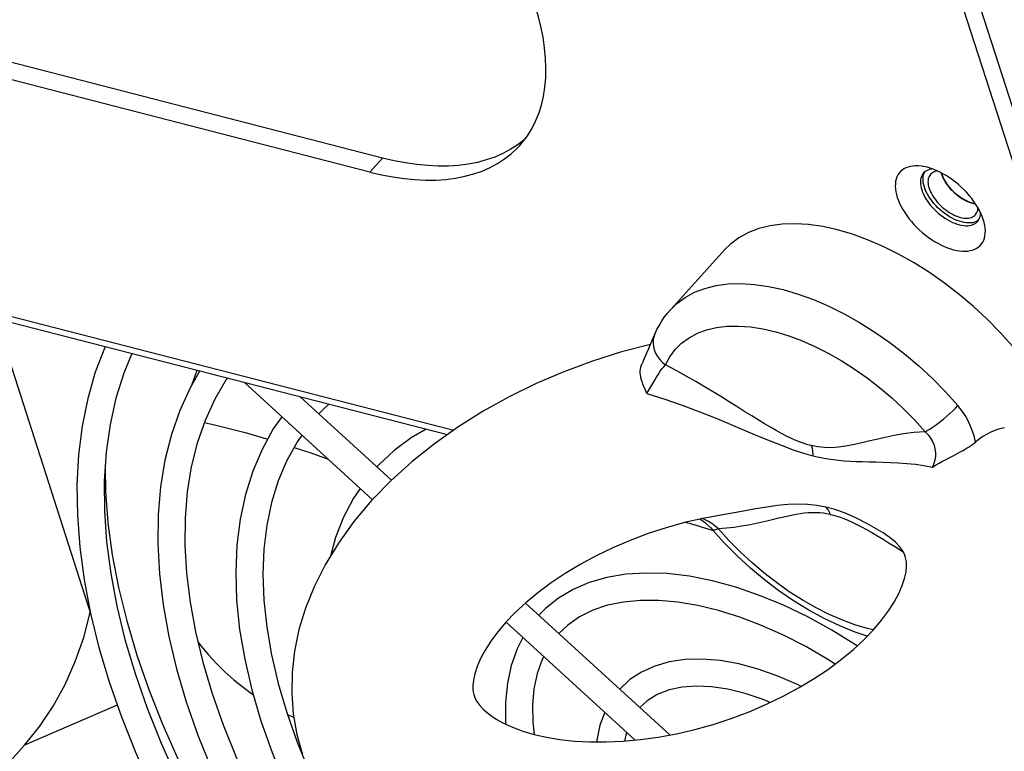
# Model space of a CAD drawing. Extents: x -4139 to -1089, y -1564 to 1941.
# Tile 33 of 160: x -1928 to -1863, y -1424 to -1375. Entities that reach past the tile are written whole.
import ezdxf

# ---------------------------------------------------------------- set-up
doc = ezdxf.new("R2010")
doc.units = 0
doc.header["$LTSCALE"] = 23.1
for name, color, linetype in [('DIAOHUAN_M12_2_1_AM_0', 7, 'CONTINUOUS'), ('E_FENGSHANZHAO_D120_2_10_1', 7, 'CONTINUOUS'), ('E_FENGSHANZHAO_D120_2_2_1_', 7, 'CONTINUOUS'), ('E_FENGSHANZHAO_D120_2_3_1_', 7, 'CONTINUOUS'), ('E_FENGSHANZHAO_D120_2_5_1_', 7, 'CONTINUOUS'), ('E_FENGSHANZHAO_D120_2_6_1_', 7, 'CONTINUOUS'), ('E_FENGSHANZHAO_D120_2_7_1_', 7, 'CONTINUOUS'), ('E_FENGSHANZHAO_D120_2_8_1_', 7, 'CONTINUOUS'), ('E_FENGSHANZHAO_D120_2_9_1_', 7, 'CONTINUOUS'), ('FAN_ADDA_AD1224UB-F51_4_1_', 7, 'CONTINUOUS'), ('SE5M_BOTTOM_A_3_1_1_AM_0', 7, 'CONTINUOUS'), ('SE5M_RIGHT_P1_A_5_1_1_AM_0', 7, 'CONTINUOUS'), ('SE5M_RIGHT_P1_A_5_4_1_AM_0', 7, 'CONTINUOUS')]:
    doc.layers.add(name, color=color, linetype=linetype)

msp = doc.modelspace()

# ---------------------------------------------------------------- linework, layer by layer
at = {"layer": 'DIAOHUAN_M12_2_1_AM_0', "color": 7}
for p, q in [((-1884.977, -1394.518), (-1881.39, -1390.558)), ((-1881.663, -1408.129), (-1881.664, -1408.129)), ((-1882.221, -1409.102), (-1882.221, -1409.102)), ((-1870.906, -1409.318), (-1870.907, -1409.318))]:
    msp.add_line(p, q, dxfattribs=at)
at = {"layer": 'DIAOHUAN_M12_2_1_AM_0', "color": 2}
for p, q in [((-1870.092, -1410.243), (-1869.593, -1410.556)), ((-1871.57, -1415.738), (-1871.943, -1415.652))]:
    msp.add_line(p, q, dxfattribs=at)
for points in [[(-1873.945, -1389.247), (-1874.913, -1389.034), (-1875.848, -1388.9), (-1876.746, -1388.846), (-1877.599, -1388.872), (-1878.403, -1388.979), (-1879.151, -1389.165), (-1879.838, -1389.43), (-1880.46, -1389.771), (-1881.012, -1390.187), (-1881.39, -1390.558)], [(-1857.856, -1407.212), (-1857.867, -1406.382), (-1857.963, -1405.513), (-1858.143, -1404.611), (-1858.406, -1403.682), (-1858.749, -1402.731), (-1859.172, -1401.767), (-1859.67, -1400.794), (-1860.241, -1399.821), (-1860.88, -1398.853), (-1861.584, -1397.897), (-1862.346, -1396.959), (-1863.163, -1396.047), (-1864.029, -1395.166), (-1864.937, -1394.323), (-1865.882, -1393.522), (-1866.856, -1392.77), (-1867.854, -1392.072), (-1868.869, -1391.432), (-1869.893, -1390.855), (-1870.919, -1390.345), (-1871.942, -1389.905), (-1872.953, -1389.538), (-1873.945, -1389.247)], [(-1884.977, -1394.518), (-1884.584, -1394.133), (-1884.031, -1393.721), (-1883.41, -1393.383), (-1882.724, -1393.121), (-1881.977, -1392.937), (-1881.176, -1392.831), (-1880.324, -1392.806), (-1879.429, -1392.86), (-1878.496, -1392.994), (-1877.532, -1393.207)], [(-1877.532, -1393.207), (-1876.543, -1393.497), (-1875.536, -1393.862), (-1874.517, -1394.3), (-1873.494, -1394.808), (-1872.473, -1395.382), (-1871.461, -1396.019), (-1870.466, -1396.713), (-1869.494, -1397.462), (-1868.552, -1398.258), (-1867.646, -1399.098), (-1866.781, -1399.975), (-1865.965, -1400.883)], [(-1885.322, -1398.193), (-1885.035, -1397.652), (-1884.68, -1397.171), (-1884.256, -1396.749), (-1883.767, -1396.389), (-1883.217, -1396.097), (-1882.61, -1395.871), (-1881.949, -1395.716), (-1881.24, -1395.63), (-1880.487, -1395.617), (-1879.695, -1395.674), (-1878.874, -1395.801), (-1878.019, -1396)], [(-1886.031, -1396.148), (-1886.098, -1396.336), (-1886.138, -1396.54), (-1886.147, -1396.755), (-1886.124, -1396.974), (-1886.068, -1397.197), (-1885.979, -1397.417), (-1885.858, -1397.63), (-1885.708, -1397.833), (-1885.528, -1398.022), (-1885.322, -1398.193)], [(-1878.019, -1396), (-1877.168, -1396.259), (-1876.309, -1396.58), (-1875.437, -1396.962), (-1874.563, -1397.403), (-1873.692, -1397.899), (-1872.828, -1398.448), (-1871.98, -1399.045), (-1871.15, -1399.687), (-1870.347, -1400.37), (-1869.573, -1401.088), (-1868.838, -1401.836), (-1868.139, -1402.614)], [(-1886.557, -1400.083), (-1886.42, -1399.866), (-1886.286, -1399.643), (-1886.159, -1399.422), (-1886.037, -1399.204), (-1885.915, -1398.994), (-1885.796, -1398.795), (-1885.678, -1398.614), (-1885.56, -1398.452), (-1885.441, -1398.31), (-1885.322, -1398.193)], [(-1875.677, -1403.532), (-1875.903, -1403.471), (-1876.147, -1403.394), (-1876.41, -1403.299), (-1876.691, -1403.186), (-1876.99, -1403.053), (-1877.309, -1402.899), (-1877.646, -1402.725), (-1878.003, -1402.531), (-1878.377, -1402.317), (-1878.771, -1402.084), (-1879.183, -1401.834), (-1879.615, -1401.568), (-1880.066, -1401.286), (-1880.539, -1400.989), (-1881.034, -1400.678), (-1881.556, -1400.352), (-1882.11, -1400.011), (-1882.694, -1399.658), (-1883.309, -1399.295), (-1883.953, -1398.927), (-1884.624, -1398.56), (-1885.322, -1398.193)], [(-1886.557, -1400.083), (-1885.369, -1400.457), (-1884.224, -1400.862), (-1883.109, -1401.281), (-1882.044, -1401.702), (-1881.046, -1402.113), (-1880.106, -1402.506), (-1879.227, -1402.877), (-1878.399, -1403.219), (-1877.611, -1403.531), (-1876.874, -1403.805), (-1876.195, -1404.028), (-1875.568, -1404.203)], [(-1868.139, -1402.614), (-1867.991, -1402.539), (-1867.829, -1402.445), (-1867.658, -1402.336), (-1867.477, -1402.212), (-1867.287, -1402.073), (-1867.09, -1401.921), (-1866.888, -1401.758), (-1866.688, -1401.586), (-1866.492, -1401.41), (-1866.304, -1401.232), (-1866.127, -1401.055), (-1865.965, -1400.883)], [(-1864.797, -1403.299), (-1864.896, -1402.875), (-1865.033, -1402.456), (-1865.21, -1402.041), (-1865.426, -1401.636), (-1865.677, -1401.251), (-1865.965, -1400.883)], [(-1868.139, -1402.614), (-1868.871, -1402.675), (-1869.557, -1402.758), (-1870.195, -1402.866), (-1870.791, -1402.989), (-1871.35, -1403.118), (-1871.883, -1403.247), (-1872.406, -1403.374), (-1872.913, -1403.488), (-1873.4, -1403.58), (-1873.873, -1403.646), (-1874.338, -1403.676), (-1874.794, -1403.669), (-1875.24, -1403.621), (-1875.677, -1403.532)], [(-1868.139, -1402.614), (-1867.94, -1402.814), (-1867.773, -1403.032), (-1867.642, -1403.261), (-1867.545, -1403.499), (-1867.481, -1403.746), (-1867.451, -1403.996), (-1867.455, -1404.244), (-1867.489, -1404.487), (-1867.551, -1404.726), (-1867.641, -1404.95)], [(-1875.677, -1403.532), (-1875.646, -1403.634), (-1875.62, -1403.741), (-1875.6, -1403.852), (-1875.584, -1403.966), (-1875.574, -1404.083), (-1875.568, -1404.203)], [(-1875.568, -1404.203), (-1875.25, -1404.279), (-1874.92, -1404.347), (-1874.578, -1404.407), (-1874.225, -1404.459), (-1873.861, -1404.501), (-1873.485, -1404.534), (-1873.097, -1404.559), (-1872.696, -1404.577), (-1872.28, -1404.591), (-1871.848, -1404.601), (-1871.396, -1404.611), (-1870.923, -1404.624), (-1870.422, -1404.642), (-1869.898, -1404.67), (-1869.345, -1404.711), (-1868.778, -1404.771), (-1868.213, -1404.849), (-1867.641, -1404.95)], [(-1875.927, -1407.426), (-1876.567, -1407.412), (-1877.229, -1407.441), (-1877.909, -1407.507), (-1878.618, -1407.605), (-1879.372, -1407.728), (-1880.17, -1407.869), (-1881.025, -1408.021), (-1881.663, -1408.129)], [(-1874.709, -1407.599), (-1875.309, -1407.488), (-1875.927, -1407.426)], [(-1874.414, -1408.09), (-1874.635, -1408.045), (-1874.864, -1408.011), (-1875.103, -1407.987), (-1875.35, -1407.974), (-1875.605, -1407.974), (-1875.867, -1407.986), (-1876.137, -1408.011), (-1876.413, -1408.047), (-1876.697, -1408.094), (-1876.99, -1408.151), (-1877.293, -1408.217), (-1877.606, -1408.29), (-1877.931, -1408.368), (-1878.271, -1408.451), (-1878.626, -1408.537), (-1879.002, -1408.625), (-1879.403, -1408.712), (-1879.83, -1408.797), (-1880.285, -1408.875), (-1880.768, -1408.944), (-1881.281, -1408.998), (-1881.823, -1409.037)], [(-1870.907, -1409.318), (-1871.227, -1409.125), (-1871.987, -1408.693), (-1872.723, -1408.316), (-1873.428, -1408.006), (-1874.088, -1407.768), (-1874.709, -1407.599)], [(-1874.414, -1408.09), (-1874.452, -1407.994), (-1874.495, -1407.903), (-1874.542, -1407.817), (-1874.594, -1407.738), (-1874.65, -1407.665), (-1874.709, -1407.599)], [(-1874.414, -1408.09), (-1874.209, -1408.139), (-1873.99, -1408.202), (-1873.756, -1408.278), (-1873.507, -1408.37), (-1873.241, -1408.478), (-1872.959, -1408.604), (-1872.66, -1408.749), (-1872.344, -1408.911), (-1872.011, -1409.092), (-1871.661, -1409.29), (-1871.295, -1409.506), (-1870.911, -1409.737), (-1870.511, -1409.983), (-1870.092, -1410.243)], [(-1881.823, -1409.037), (-1882.04, -1408.856), (-1882.258, -1408.695), (-1882.474, -1408.56), (-1882.688, -1408.45), (-1882.899, -1408.366), (-1882.911, -1408.363)], [(-1881.823, -1409.037), (-1881.952, -1409.091), (-1882.057, -1409.123), (-1882.138, -1409.132), (-1882.196, -1409.12), (-1882.221, -1409.102)], [(-1871.943, -1415.652), (-1872.794, -1415.392), (-1873.653, -1415.072), (-1874.525, -1414.689), (-1875.399, -1414.249), (-1876.271, -1413.752), (-1877.134, -1413.204), (-1877.982, -1412.606), (-1878.812, -1411.964), (-1879.615, -1411.281), (-1880.389, -1410.563), (-1881.124, -1409.816), (-1881.823, -1409.037)]]:
    msp.add_lwpolyline(points, dxfattribs=at)
at = {"layer": 'DIAOHUAN_M12_2_1_AM_0', "color": 7}
for points in [[(-1886.031, -1396.148), (-1885.889, -1395.847), (-1885.733, -1395.558), (-1885.563, -1395.281), (-1885.381, -1395.015), (-1885.185, -1394.761), (-1884.977, -1394.518)], [(-1886.03, -1396.147), (-1886.087, -1396.276), (-1886.202, -1396.541), (-1886.447, -1397.116)], [(-1886.325, -1396.831), (-1888.238, -1397.331), (-1890.162, -1397.938), (-1892.05, -1398.638), (-1893.889, -1399.426), (-1895.676, -1400.301), (-1897.409, -1401.263), (-1899.067, -1402.304), (-1900.631, -1403.412), (-1902.107, -1404.591), (-1903.497, -1405.847), (-1904.786, -1407.175)], [(-1886.447, -1397.116), (-1886.578, -1397.42), (-1886.714, -1397.73), (-1886.854, -1398.042), (-1886.881, -1398.101)], [(-1886.557, -1400.083), (-1886.657, -1399.862), (-1886.744, -1399.659), (-1886.818, -1399.472), (-1886.879, -1399.298), (-1886.927, -1399.137), (-1886.961, -1398.987), (-1886.984, -1398.846), (-1886.995, -1398.714), (-1886.996, -1398.589), (-1886.986, -1398.47), (-1886.967, -1398.357), (-1886.939, -1398.249), (-1886.901, -1398.146), (-1886.881, -1398.101)], [(-1862.874, -1402.353), (-1863.109, -1402.402), (-1863.346, -1402.47), (-1863.584, -1402.556), (-1863.824, -1402.662), (-1864.065, -1402.788), (-1864.307, -1402.935), (-1864.551, -1403.106), (-1864.797, -1403.299)], [(-1866.236, -1404.183), (-1866.071, -1404.096), (-1865.914, -1404.012), (-1865.764, -1403.93), (-1865.62, -1403.849), (-1865.483, -1403.769), (-1865.352, -1403.69), (-1865.227, -1403.611), (-1865.109, -1403.533), (-1864.998, -1403.455), (-1864.894, -1403.377), (-1864.797, -1403.299)], [(-1867.641, -1404.95), (-1867.414, -1404.813), (-1867.195, -1404.688), (-1866.985, -1404.574), (-1866.784, -1404.468), (-1866.592, -1404.368), (-1866.236, -1404.183)], [(-1904.786, -1407.175), (-1905.959, -1408.567), (-1906.985, -1409.986), (-1907.867, -1411.432), (-1908.596, -1412.881), (-1909.166, -1414.299), (-1909.596, -1415.71), (-1909.894, -1417.137), (-1910.055, -1418.556), (-1910.078, -1419.951), (-1909.969, -1421.321), (-1909.728, -1422.657), (-1909.421, -1423.768)], [(-1881.663, -1408.129), (-1882.853, -1408.35), (-1884.067, -1408.632), (-1885.279, -1408.97), (-1886.479, -1409.362), (-1887.658, -1409.806), (-1888.806, -1410.297), (-1889.913, -1410.831), (-1890.971, -1411.402), (-1891.97, -1412.003), (-1892.906, -1412.629), (-1893.774, -1413.276), (-1894.566, -1413.932), (-1895.271, -1414.586), (-1895.892, -1415.232)], [(-1883.05, -1408.396), (-1882.977, -1408.435), (-1882.83, -1408.531), (-1882.677, -1408.648), (-1882.513, -1408.794), (-1882.33, -1408.979), (-1882.221, -1409.102)], [(-1871.97, -1416.155), (-1872.757, -1415.892), (-1873.791, -1415.473), (-1874.82, -1414.985), (-1875.838, -1414.431), (-1876.839, -1413.817), (-1877.819, -1413.146), (-1878.772, -1412.423), (-1879.694, -1411.653), (-1880.579, -1410.84), (-1881.423, -1409.987), (-1882.221, -1409.102)], [(-1869.45, -1410.869), (-1869.508, -1410.717), (-1869.636, -1410.475), (-1869.826, -1410.212), (-1870.091, -1409.931), (-1870.44, -1409.635), (-1870.906, -1409.318)], [(-1871.557, -1415.725), (-1871.02, -1415.095), (-1870.561, -1414.48), (-1870.183, -1413.89), (-1869.88, -1413.33), (-1869.651, -1412.804), (-1869.492, -1412.323), (-1869.4, -1411.895), (-1869.365, -1411.525), (-1869.376, -1411.218), (-1869.425, -1410.956), (-1869.45, -1410.869)], [(-1895.892, -1415.232), (-1896.429, -1415.862), (-1896.888, -1416.477), (-1897.266, -1417.066), (-1897.569, -1417.627), (-1897.798, -1418.152), (-1897.957, -1418.634), (-1898.049, -1419.062), (-1898.084, -1419.431), (-1898.073, -1419.738), (-1898.024, -1420.001), (-1897.999, -1420.088)], [(-1897.999, -1420.088), (-1897.941, -1420.24), (-1897.813, -1420.481), (-1897.623, -1420.744), (-1897.358, -1421.026), (-1897.009, -1421.321), (-1896.575, -1421.619), (-1896.057, -1421.908), (-1895.459, -1422.182), (-1894.782, -1422.432), (-1894.031, -1422.653), (-1893.21, -1422.84), (-1892.32, -1422.987), (-1891.357, -1423.092), (-1890.334, -1423.148), (-1889.262, -1423.153), (-1888.144, -1423.103), (-1886.987, -1422.996), (-1885.801, -1422.83), (-1884.596, -1422.607), (-1883.382, -1422.325), (-1882.17, -1421.987), (-1880.97, -1421.595), (-1879.791, -1421.151), (-1878.643, -1420.66), (-1877.536, -1420.126), (-1876.478, -1419.555), (-1875.479, -1418.954), (-1874.543, -1418.328), (-1873.675, -1417.681), (-1872.883, -1417.024), (-1872.178, -1416.37), (-1871.557, -1415.725)], [(-1909.421, -1423.768), (-1909.357, -1423.959)]]:
    msp.add_lwpolyline(points, dxfattribs=at)
at = {"layer": 'E_FENGSHANZHAO_D120_2_10_1', "color": 7}
for points in [[(-1922.431, -1396.972), (-1922.458, -1397.027), (-1923.082, -1398.675), (-1923.58, -1400.415), (-1923.949, -1402.238), (-1924.187, -1404.14), (-1924.293, -1406.115), (-1924.266, -1408.159), (-1924.107, -1410.264), (-1923.816, -1412.426), (-1923.393, -1414.638), (-1922.841, -1416.89), (-1922.16, -1419.179)], [(-1920.656, -1397.429), (-1921.195, -1398.728), (-1921.717, -1400.393), (-1922.107, -1402.145), (-1922.363, -1403.977), (-1922.487, -1405.885), (-1922.477, -1407.864), (-1922.334, -1409.907), (-1922.06, -1412.01), (-1921.653, -1414.167), (-1921.115, -1416.375), (-1920.447, -1418.626)], [(-1920.447, -1418.626), (-1919.651, -1420.912), (-1918.729, -1423.228), (-1917.682, -1425.567), (-1916.515, -1427.921), (-1915.23, -1430.283), (-1913.831, -1432.646), (-1912.322, -1435.003), (-1910.708, -1437.346), (-1908.992, -1439.671), (-1907.18, -1441.968), (-1905.277, -1444.232), (-1903.289, -1446.455), (-1901.221, -1448.631), (-1899.08, -1450.753), (-1898.146, -1451.626)], [(-1922.16, -1419.179), (-1921.355, -1421.496), (-1920.426, -1423.837), (-1919.377, -1426.193), (-1918.211, -1428.561), (-1916.93, -1430.933), (-1915.54, -1433.303), (-1914.042, -1435.665), (-1912.443, -1438.012), (-1910.746, -1440.337), (-1908.956, -1442.635), (-1907.077, -1444.899), (-1905.116, -1447.124), (-1903.078, -1449.303), (-1900.967, -1451.43), (-1899.442, -1452.88)]]:
    msp.add_lwpolyline(points, dxfattribs=at)
at = {"layer": 'E_FENGSHANZHAO_D120_2_2_1_', "color": 7}
msp.add_line((-1887.911, -1422.508), (-1888.048, -1423.094), dxfattribs=at)
for points in [[(-1876.348, -1419.477), (-1876.578, -1419.358), (-1877.885, -1418.787), (-1879.184, -1418.327), (-1880.459, -1417.984), (-1881.702, -1417.762), (-1882.893, -1417.666), (-1884.021, -1417.696), (-1885.073, -1417.853), (-1886.037, -1418.13), (-1886.908, -1418.524), (-1887.677, -1419.028), (-1888.358, -1419.659)], [(-1878.388, -1420.537), (-1878.869, -1420.337), (-1880.051, -1419.946), (-1881.19, -1419.669), (-1882.271, -1419.508), (-1883.288, -1419.462), (-1884.23, -1419.53), (-1885.092, -1419.713), (-1885.872, -1420.014), (-1886.548, -1420.431), (-1887.03, -1420.874)], [(-1889.353, -1421.188), (-1889.665, -1422.053), (-1889.863, -1423.037), (-1889.87, -1423.15)]]:
    msp.add_lwpolyline(points, dxfattribs=at)
at = {"layer": 'E_FENGSHANZHAO_D120_2_3_1_', "color": 7}
for points in [[(-1872.632, -1416.791), (-1872.739, -1416.717), (-1874.314, -1415.747), (-1875.906, -1414.874), (-1877.503, -1414.106), (-1879.096, -1413.448), (-1880.673, -1412.905), (-1882.224, -1412.483), (-1883.739, -1412.184), (-1885.208, -1412.011), (-1886.617, -1411.968), (-1887.953, -1412.053), (-1889.208, -1412.266), (-1890.373, -1412.603), (-1891.441, -1413.061), (-1892.406, -1413.634), (-1893.263, -1414.319), (-1893.706, -1414.765)], [(-1874.097, -1417.995), (-1874.579, -1417.685), (-1876.042, -1416.839), (-1877.507, -1416.088), (-1878.965, -1415.436), (-1880.404, -1414.887), (-1881.813, -1414.446), (-1883.183, -1414.114), (-1884.505, -1413.892), (-1885.77, -1413.78), (-1886.971, -1413.779), (-1888.101, -1413.888), (-1889.156, -1414.108), (-1890.129, -1414.437), (-1891.014, -1414.879), (-1891.799, -1415.43), (-1892.377, -1415.981)], [(-1894.762, -1416.239), (-1895.152, -1416.997), (-1895.539, -1418.083), (-1895.797, -1419.26), (-1895.922, -1420.517), (-1895.911, -1421.846), (-1895.896, -1421.982)], [(-1893.388, -1417.496), (-1893.491, -1417.691), (-1893.822, -1418.627), (-1894.034, -1419.636), (-1894.128, -1420.714), (-1894.107, -1421.853), (-1894.015, -1422.657)]]:
    msp.add_lwpolyline(points, dxfattribs=at)
at = {"layer": 'E_FENGSHANZHAO_D120_2_5_1_', "color": 7}
for p, q in [((-1913.231, -1399.339), (-1904.732, -1407.116)), ((-1909.521, -1400.293), (-1903.474, -1405.827)), ((-1894.591, -1413.956), (-1885.045, -1422.69)), ((-1895.879, -1415.217), (-1887.342, -1423.028))]:
    msp.add_line(p, q, dxfattribs=at)
at = {"layer": 'E_FENGSHANZHAO_D120_2_6_1_', "color": 7}
msp.add_lwpolyline([(-1882.154, -1409.176), (-1883.655, -1408.718), (-1884.041, -1408.626)], dxfattribs=at)
at = {"layer": 'E_FENGSHANZHAO_D120_2_7_1_', "color": 7}
for points in [[(-1901.17, -1402.442), (-1902.16, -1403.017), (-1903.291, -1403.852), (-1904.308, -1404.799), (-1904.441, -1404.942)], [(-1905.553, -1406.365), (-1905.989, -1407.012), (-1906.644, -1408.269), (-1907.173, -1409.623), (-1907.512, -1410.85)]]:
    msp.add_lwpolyline(points, dxfattribs=at)
at = {"layer": 'E_FENGSHANZHAO_D120_2_8_1_', "color": 7}
msp.add_line((-1910.4, -1421.211), (-1909.71, -1423.177), dxfattribs=at)
for points in [[(-1907.607, -1400.786), (-1907.935, -1401.076), (-1908.276, -1401.433)], [(-1910.734, -1401.624), (-1911.293, -1402.429), (-1912.035, -1403.78), (-1912.651, -1405.23), (-1913.135, -1406.774), (-1913.487, -1408.408), (-1913.702, -1410.124), (-1913.781, -1411.916), (-1913.721, -1413.777), (-1913.523, -1415.701), (-1913.188, -1417.68), (-1912.717, -1419.703), (-1912.113, -1421.764)], [(-1909.395, -1402.849), (-1909.696, -1403.27), (-1910.393, -1404.52), (-1910.965, -1405.862), (-1911.41, -1407.293), (-1911.728, -1408.804), (-1911.918, -1410.391), (-1911.981, -1412.049), (-1911.917, -1413.773), (-1911.726, -1415.555), (-1911.41, -1417.392), (-1910.967, -1419.28), (-1910.4, -1421.211)], [(-1912.113, -1421.764), (-1911.378, -1423.854), (-1910.516, -1425.965), (-1909.53, -1428.091), (-1908.425, -1430.224), (-1907.202, -1432.358), (-1905.868, -1434.484), (-1904.429, -1436.595), (-1902.888, -1438.682), (-1901.252, -1440.738), (-1899.528, -1442.757), (-1897.72, -1444.731), (-1895.837, -1446.652), (-1894.41, -1448.013)], [(-1909.71, -1423.177), (-1908.899, -1425.171), (-1907.969, -1427.187), (-1906.924, -1429.215), (-1905.768, -1431.248), (-1904.505, -1433.279), (-1903.139, -1435.3), (-1901.675, -1437.304), (-1900.118, -1439.284), (-1898.473, -1441.231), (-1896.747, -1443.139), (-1894.946, -1445), (-1893.12, -1446.765)]]:
    msp.add_lwpolyline(points, dxfattribs=at)
at = {"layer": 'E_FENGSHANZHAO_D120_2_9_1_', "color": 7}
for points in [[(-1916.164, -1398.584), (-1916.805, -1399.7), (-1917.488, -1401.205), (-1918.045, -1402.804), (-1918.471, -1404.493), (-1918.765, -1406.266), (-1918.925, -1408.116), (-1918.95, -1410.038), (-1918.84, -1412.025), (-1918.594, -1414.073), (-1918.214, -1416.172), (-1917.701, -1418.313), (-1917.057, -1420.492)], [(-1914.337, -1399.054), (-1914.406, -1399.148), (-1915.172, -1400.462), (-1915.816, -1401.87), (-1916.334, -1403.365), (-1916.726, -1404.942), (-1916.993, -1406.598), (-1917.133, -1408.326), (-1917.148, -1410.122), (-1917.036, -1411.981), (-1916.8, -1413.896), (-1916.439, -1415.864), (-1915.953, -1417.881), (-1915.344, -1419.939)], [(-1915.344, -1419.939), (-1914.614, -1422.031), (-1913.764, -1424.151), (-1912.797, -1426.293), (-1911.715, -1428.45), (-1910.522, -1430.612), (-1909.222, -1432.775), (-1907.818, -1434.93), (-1906.315, -1437.073), (-1904.717, -1439.194), (-1903.029, -1441.289), (-1901.257, -1443.349), (-1899.407, -1445.369), (-1897.483, -1447.342), (-1895.596, -1449.16)], [(-1917.057, -1420.492), (-1916.286, -1422.699), (-1915.389, -1424.929), (-1914.37, -1427.175), (-1913.233, -1429.429), (-1911.98, -1431.687), (-1910.615, -1433.94), (-1909.145, -1436.181), (-1907.572, -1438.403), (-1905.902, -1440.6), (-1904.142, -1442.765), (-1902.295, -1444.89), (-1900.368, -1446.97), (-1898.367, -1448.998), (-1896.886, -1450.408)]]:
    msp.add_lwpolyline(points, dxfattribs=at)
at = {"layer": 'FAN_ADDA_AD1224UB-F51_4_1_', "color": 7}
for p, q in [((-1929.702, -1395.101), (-1923.376, -1414.706)), ((-1916.673, -1399.47), (-1916.341, -1398.539)), ((-1921.622, -1420.727), (-1927.772, -1423.36)), ((-1927.772, -1423.36), (-1930.929, -1426.845))]:
    msp.add_line(p, q, dxfattribs=at)
at = {"layer": 'FAN_ADDA_AD1224UB-F51_4_1_', "color": 2}
for points in [[(-1915.865, -1402.013), (-1915.28, -1402.138), (-1913.154, -1402.673), (-1911.664, -1403.105)], [(-1909.91, -1403.655), (-1908.813, -1404.014), (-1907.665, -1404.432)]]:
    msp.add_lwpolyline(points, dxfattribs=at)
at = {"layer": 'FAN_ADDA_AD1224UB-F51_4_1_', "color": 7}
for points in [[(-1922.43, -1405.007), (-1922.407, -1406.582), (-1922.249, -1408.643), (-1921.961, -1410.761), (-1921.545, -1412.931), (-1921.002, -1415.142), (-1920.331, -1417.398)], [(-1927.772, -1423.36), (-1926.763, -1422.115), (-1925.864, -1420.777), (-1925.078, -1419.348), (-1924.405, -1417.832), (-1923.848, -1416.234), (-1923.415, -1414.584)], [(-1916.277, -1416.537), (-1916.085, -1416.794), (-1915.587, -1417.392), (-1915.059, -1417.963), (-1914.5, -1418.511), (-1913.91, -1419.036), (-1913.293, -1419.534), (-1912.654, -1420.002), (-1912.623, -1420.022)], [(-1920.331, -1417.398), (-1919.538, -1419.68), (-1918.626, -1421.982), (-1917.593, -1424.307), (-1916.443, -1426.646), (-1915.181, -1428.991), (-1913.81, -1431.334), (-1912.335, -1433.668), (-1910.759, -1435.989), (-1909.081, -1438.297), (-1907.31, -1440.58), (-1905.45, -1442.832), (-1903.508, -1445.045), (-1901.487, -1447.214), (-1899.396, -1449.332), (-1897.574, -1451.073)], [(-1910.357, -1421.332), (-1909.967, -1421.513), (-1909.931, -1421.527)]]:
    msp.add_lwpolyline(points, dxfattribs=at)
at = {"layer": 'SE5M_BOTTOM_A_3_1_1_AM_0', "color": 7}
for p, q in [((-1851.879, -1413.576), (-1892.518, -1287.623)), ((-1852.72, -1414.504), (-1893.358, -1288.551)), ((-2281.457, -1304.596), (-1899.77, -1402.802)), ((-1904.066, -1384.493), (-1935.712, -1376.351)), ((-1904.907, -1385.422), (-1936.553, -1377.279)), ((-1894.714, -1383.301), (-1895.145, -1383.636)), ((-1894.589, -1383.186), (-1894.714, -1383.301)), ((-1868.214, -1385.461), (-1868.234, -1385.483)), ((-1864.245, -1388.685), (-1864.28, -1388.569)), ((-1864.759, -1388.701), (-1864.869, -1388.743))]:
    msp.add_line(p, q, dxfattribs=at)
at = {"layer": 'SE5M_BOTTOM_A_3_1_1_AM_0', "color": 2}
for p, q in [((-2281.924, -1304.071), (-1899.351, -1402.506)), ((-1904.907, -1385.422), (-1904.066, -1384.493))]:
    msp.add_line(p, q, dxfattribs=at)
at = {"layer": 'SE5M_BOTTOM_A_3_1_1_AM_0', "color": 7}
for points in [[(-1894.98, -1383.673), (-1894.786, -1383.449), (-1894.461, -1383.015), (-1894.174, -1382.55), (-1893.923, -1382.057), (-1893.712, -1381.534), (-1893.538, -1380.984), (-1893.404, -1380.409), (-1893.31, -1379.809), (-1893.255, -1379.188), (-1893.24, -1378.545), (-1893.264, -1377.882), (-1893.329, -1377.2), (-1893.432, -1376.501), (-1893.576, -1375.787), (-1893.758, -1375.059), (-1893.98, -1374.318)], [(-1904.907, -1385.422), (-1904.135, -1385.603), (-1903.379, -1385.748), (-1902.638, -1385.855), (-1901.914, -1385.924), (-1901.209, -1385.956), (-1900.525, -1385.95), (-1899.863, -1385.906), (-1899.225, -1385.825), (-1898.611, -1385.705), (-1898.024, -1385.548), (-1897.465, -1385.354), (-1896.937, -1385.124), (-1896.439, -1384.858), (-1895.975, -1384.556), (-1895.544, -1384.22), (-1895.147, -1383.851), (-1894.98, -1383.673)], [(-1895.145, -1383.636), (-1895.61, -1383.936), (-1896.106, -1384.201), (-1896.634, -1384.43), (-1897.191, -1384.623), (-1897.777, -1384.779), (-1898.39, -1384.897), (-1899.026, -1384.978), (-1899.686, -1385.022), (-1900.369, -1385.028), (-1901.073, -1384.996), (-1901.796, -1384.927), (-1902.538, -1384.82), (-1903.294, -1384.675), (-1904.066, -1384.493)], [(-1868.257, -1385.051), (-1868.406, -1385.028), (-1868.595, -1385.012), (-1868.777, -1385.009), (-1868.95, -1385.021), (-1869.113, -1385.047), (-1869.267, -1385.088), (-1869.41, -1385.142), (-1869.541, -1385.211), (-1869.659, -1385.292), (-1869.765, -1385.387), (-1869.858, -1385.494), (-1869.936, -1385.613), (-1870, -1385.743), (-1870.05, -1385.884), (-1870.085, -1386.035), (-1870.105, -1386.195), (-1870.109, -1386.363), (-1870.099, -1386.539), (-1870.073, -1386.722), (-1870.032, -1386.91), (-1869.976, -1387.104)], [(-1868.009, -1385.105), (-1868.211, -1385.059), (-1868.257, -1385.051)], [(-1868.237, -1385.612), (-1868.199, -1385.504), (-1868.147, -1385.405), (-1868.141, -1385.397)], [(-1867.653, -1385.217), (-1867.725, -1385.225), (-1867.841, -1385.25), (-1867.949, -1385.286), (-1868.047, -1385.333), (-1868.135, -1385.392), (-1868.214, -1385.461)], [(-1864.28, -1388.569), (-1864.35, -1388.372), (-1864.435, -1388.173), (-1864.533, -1387.971), (-1864.644, -1387.769), (-1864.768, -1387.568), (-1864.904, -1387.368), (-1865.051, -1387.17), (-1865.209, -1386.976), (-1865.376, -1386.786), (-1865.553, -1386.601), (-1865.737, -1386.423), (-1865.929, -1386.252), (-1866.126, -1386.089), (-1866.329, -1385.935), (-1866.536, -1385.791), (-1866.746, -1385.657), (-1866.958, -1385.534), (-1867.171, -1385.422), (-1867.383, -1385.323), (-1867.595, -1385.237), (-1867.803, -1385.164), (-1868.009, -1385.105)], [(-1868.234, -1385.483), (-1868.281, -1385.54), (-1868.337, -1385.628), (-1868.381, -1385.726), (-1868.414, -1385.832), (-1868.435, -1385.946), (-1868.443, -1386.067), (-1868.439, -1386.194), (-1868.423, -1386.326), (-1868.395, -1386.464), (-1868.354, -1386.605)], [(-1868.186, -1386.42), (-1868.228, -1386.271), (-1868.257, -1386.127), (-1868.272, -1385.988), (-1868.274, -1385.855), (-1868.262, -1385.729), (-1868.237, -1385.612)], [(-1868.354, -1386.605), (-1868.302, -1386.75), (-1868.239, -1386.896), (-1868.165, -1387.044), (-1868.08, -1387.192), (-1867.985, -1387.339), (-1867.881, -1387.485), (-1867.768, -1387.629), (-1867.646, -1387.769), (-1867.518, -1387.905), (-1867.383, -1388.036), (-1867.242, -1388.161), (-1867.096, -1388.28), (-1866.947, -1388.391), (-1866.794, -1388.495), (-1866.639, -1388.589), (-1866.483, -1388.675), (-1866.327, -1388.751), (-1866.172, -1388.816), (-1866.019, -1388.871), (-1865.868, -1388.915)], [(-1864.869, -1388.743), (-1864.989, -1388.773), (-1865.118, -1388.789), (-1865.255, -1388.793), (-1865.399, -1388.784), (-1865.549, -1388.763), (-1865.703, -1388.728), (-1865.862, -1388.682), (-1866.023, -1388.623), (-1866.186, -1388.553), (-1866.349, -1388.471), (-1866.513, -1388.379), (-1866.674, -1388.277), (-1866.834, -1388.166), (-1866.989, -1388.046), (-1867.14, -1387.918), (-1867.286, -1387.783), (-1867.424, -1387.642), (-1867.554, -1387.497), (-1867.676, -1387.348), (-1867.788, -1387.195), (-1867.891, -1387.04), (-1867.983, -1386.884), (-1868.063, -1386.728), (-1868.131, -1386.573), (-1868.186, -1386.42)], [(-1869.976, -1387.104), (-1869.906, -1387.301), (-1869.822, -1387.5), (-1869.723, -1387.702), (-1869.612, -1387.903), (-1869.488, -1388.105), (-1869.352, -1388.305), (-1869.205, -1388.503), (-1869.047, -1388.697), (-1868.88, -1388.887), (-1868.703, -1389.071), (-1868.519, -1389.25), (-1868.327, -1389.421), (-1868.13, -1389.584), (-1867.927, -1389.738), (-1867.72, -1389.882), (-1867.51, -1390.016), (-1867.298, -1390.139), (-1867.086, -1390.25), (-1866.873, -1390.349), (-1866.662, -1390.436), (-1866.453, -1390.508), (-1866.247, -1390.568)], [(-1864.602, -1388.604), (-1864.658, -1388.646), (-1864.759, -1388.701)], [(-1864.677, -1388.705), (-1864.63, -1388.648), (-1864.574, -1388.559), (-1864.53, -1388.462), (-1864.497, -1388.356)], [(-1864.497, -1388.356), (-1864.476, -1388.242), (-1864.468, -1388.121), (-1864.469, -1388.103)], [(-1866.247, -1390.568), (-1866.045, -1390.613), (-1865.85, -1390.644), (-1865.661, -1390.661), (-1865.479, -1390.664), (-1865.306, -1390.652), (-1865.143, -1390.625), (-1864.989, -1390.585), (-1864.847, -1390.53), (-1864.716, -1390.462), (-1864.597, -1390.381), (-1864.491, -1390.286), (-1864.399, -1390.179), (-1864.32, -1390.06), (-1864.256, -1389.93), (-1864.206, -1389.789), (-1864.171, -1389.638), (-1864.152, -1389.478), (-1864.147, -1389.31), (-1864.158, -1389.134), (-1864.183, -1388.951), (-1864.224, -1388.763), (-1864.245, -1388.685)], [(-1865.868, -1388.915), (-1865.721, -1388.948), (-1865.578, -1388.969), (-1865.441, -1388.979), (-1865.31, -1388.977), (-1865.186, -1388.963), (-1865.07, -1388.938), (-1864.962, -1388.902), (-1864.864, -1388.854), (-1864.776, -1388.796), (-1864.697, -1388.727), (-1864.677, -1388.705)]]:
    msp.add_lwpolyline(points, dxfattribs=at)
at = {"layer": 'SE5M_RIGHT_P1_A_5_1_1_AM_0', "color": 7}
for p, q in [((-1867.029, -1385.573), (-1867.055, -1385.483)), ((-1864.793, -1387.531), (-1864.84, -1387.524)), ((-1864.636, -1387.843), (-1864.633, -1387.789))]:
    msp.add_line(p, q, dxfattribs=at)
for points in [[(-1867.329, -1385.348), (-1867.414, -1385.364), (-1867.502, -1385.39), (-1867.582, -1385.425), (-1867.656, -1385.467), (-1867.722, -1385.518), (-1867.77, -1385.566)], [(-1867.77, -1385.566), (-1867.779, -1385.577), (-1867.829, -1385.643), (-1867.87, -1385.716), (-1867.902, -1385.795), (-1867.925, -1385.881), (-1867.939, -1385.973), (-1867.944, -1386.07), (-1867.939, -1386.173), (-1867.925, -1386.279), (-1867.902, -1386.388), (-1867.87, -1386.501)], [(-1864.84, -1387.524), (-1864.956, -1387.498), (-1865.076, -1387.463), (-1865.197, -1387.42), (-1865.32, -1387.369), (-1865.444, -1387.311), (-1865.568, -1387.245), (-1865.691, -1387.172), (-1865.812, -1387.092), (-1865.932, -1387.006), (-1866.049, -1386.914), (-1866.162, -1386.817), (-1866.272, -1386.715), (-1866.377, -1386.61), (-1866.477, -1386.5), (-1866.571, -1386.388), (-1866.658, -1386.274), (-1866.739, -1386.158), (-1866.813, -1386.04), (-1866.88, -1385.922), (-1866.938, -1385.805), (-1866.988, -1385.688), (-1867.029, -1385.573)], [(-1867.87, -1386.501), (-1867.828, -1386.616), (-1867.779, -1386.732), (-1867.721, -1386.849), (-1867.655, -1386.967), (-1867.581, -1387.084), (-1867.5, -1387.2), (-1867.413, -1387.315), (-1867.319, -1387.427), (-1867.219, -1387.536), (-1867.114, -1387.642), (-1867.004, -1387.744), (-1866.891, -1387.841), (-1866.774, -1387.933), (-1866.654, -1388.019), (-1866.533, -1388.099), (-1866.41, -1388.172), (-1866.286, -1388.238), (-1866.162, -1388.297), (-1866.04, -1388.348), (-1865.918, -1388.391), (-1865.798, -1388.426), (-1865.682, -1388.452), (-1865.568, -1388.469), (-1865.459, -1388.478), (-1865.354, -1388.478), (-1865.255, -1388.47), (-1865.161, -1388.452), (-1865.073, -1388.426), (-1864.993, -1388.392), (-1864.919, -1388.349), (-1864.853, -1388.298), (-1864.805, -1388.251)], [(-1864.805, -1388.251), (-1864.795, -1388.24), (-1864.746, -1388.174), (-1864.705, -1388.101), (-1864.673, -1388.021), (-1864.65, -1387.935), (-1864.636, -1387.843)]]:
    msp.add_lwpolyline(points, dxfattribs=at)
at = {"layer": 'SE5M_RIGHT_P1_A_5_4_1_AM_0', "color": 7}
msp.add_line((-1867.053, -1385.484), (-1867.029, -1385.573), dxfattribs=at)
msp.add_lwpolyline([(-1867.029, -1385.573), (-1866.962, -1385.749), (-1866.877, -1385.926), (-1866.773, -1386.106), (-1866.652, -1386.282), (-1866.518, -1386.452), (-1866.372, -1386.615), (-1866.214, -1386.77), (-1866.046, -1386.916), (-1865.872, -1387.05), (-1865.693, -1387.17), (-1865.511, -1387.276), (-1865.328, -1387.366), (-1865.144, -1387.44), (-1864.963, -1387.496), (-1864.789, -1387.532)], dxfattribs=at)

doc.saveas('drawing.dxf')
